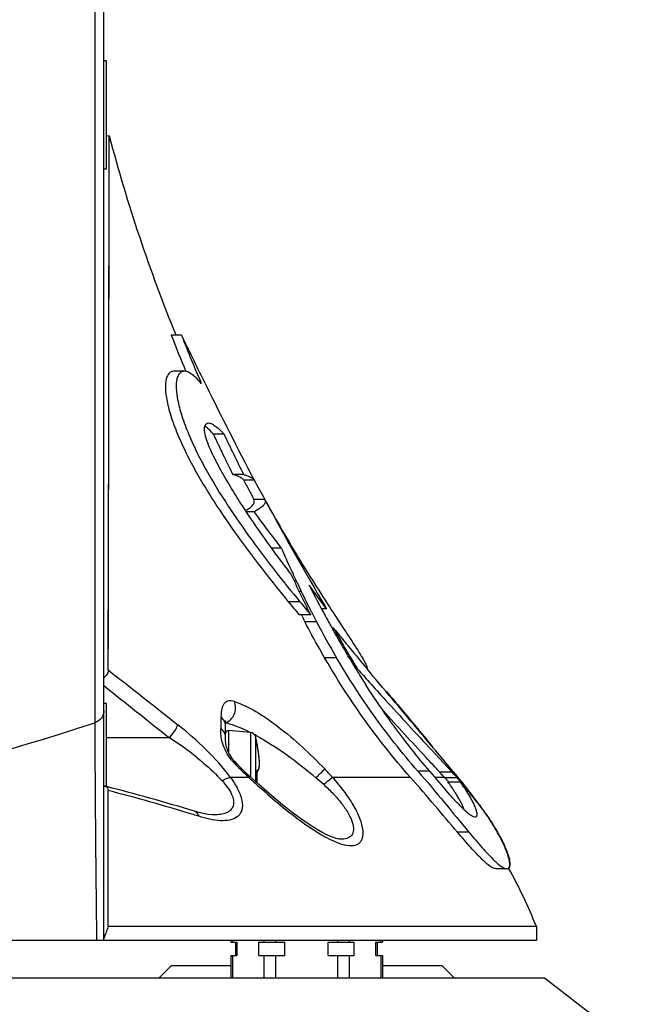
# Model space of a CAD drawing. Header units: millimetres. Extents: x 0 to 420, y 0 to 297.
# Tile 132 of 150: x 340 to 349, y 144 to 158. Entities that reach past the tile are written whole.
import ezdxf

# ---------------------------------------------------------------- set-up
doc = ezdxf.new("R2010")
doc.units = ezdxf.units.MM
doc.header["$LTSCALE"] = 23.1
doc.layers.get('0').update_dxf_attribs({"linetype": 'CONTINUOUS'})
doc.layers.add('03___PRT_ALL_CURVES', color=7, linetype='CONTINUOUS')
doc.layers.add('AXES', color=7, linetype='CONTINUOUS')

msp = doc.modelspace()

# ---------------------------------------------------------------- linework, layer by layer
at = {"color": 7, "linetype": 'Continuous'}
for p, q in [((341.3345, 144.7533), (341.3345, 218.743)), ((341.2005, 163.2779), (341.2005, 147.9663)), ((341.4132, 156.6472), (341.3745, 156.6422)), ((341.4072, 152.8034), (341.4132, 156.6472)), ((341.4128, 156.3469), (341.4132, 156.6161)), ((341.4132, 156.6439), (341.4132, 156.6472)), ((341.4122, 155.9013), (341.4126, 156.1925)), ((341.4106, 154.8257), (341.4108, 154.9811)), ((341.4083, 153.4253), (341.4089, 153.7981)), ((342.4835, 153.6964), (342.3314, 153.6964)), ((341.4073, 152.8431), (341.4083, 153.4253)), ((342.5227, 153.1639), (342.3668, 153.1639)), ((342.5465, 153.1608), (342.5419, 153.1719)), ((342.5466, 153.1608), (342.542, 153.1719)), ((341.4067, 152.5534), (341.4072, 152.8034)), ((341.4063, 152.3034), (341.4067, 152.5534)), ((341.3994, 148.7477), (341.4063, 152.3034)), ((341.4054, 151.8147), (341.4063, 152.3034)), ((343.112, 152.2328), (342.9549, 152.2328)), ((343.4018, 151.6372), (343.2423, 151.6372)), ((343.5597, 151.5563), (343.5062, 151.6573)), ((343.5612, 151.5532), (343.4026, 151.5532)), ((343.7145, 151.2693), (343.5548, 151.2693)), ((343.5563, 151.0874), (343.4417, 151.0874)), ((341.4033, 150.752), (341.4038, 150.9696)), ((343.8747, 150.9841), (343.8747, 150.984)), ((343.8138, 150.5539), (343.9571, 150.5539)), ((344.1033, 150.1645), (344.0915, 150.18)), ((344.1121, 150.1452), (344.1033, 150.1645)), ((344.1043, 150.2274), (344.12, 150.1934)), ((344.12, 150.1934), (344.128, 150.176)), ((344.128, 150.176), (344.1369, 150.1568)), ((344.1369, 150.1568), (344.1422, 150.1456)), ((344.1806, 150.0637), (344.15, 150.0637)), ((344.1924, 150.0387), (344.2428, 149.9332)), ((344.629, 149.6533), (344.3706, 149.9999)), ((344.2561, 149.9055), (344.2248, 149.9055)), ((344.2428, 149.9332), (344.2561, 149.9055)), ((344.2428, 149.9332), (344.2561, 149.9055)), ((344.2332, 149.7567), (344.062, 149.7567)), ((344.3951, 149.5619), (344.2232, 149.5619)), ((344.2668, 149.5411), (344.2562, 149.562)), ((344.629, 149.6533), (344.5533, 149.6533)), ((344.4809, 149.4595), (344.3086, 149.4595)), ((344.7334, 149.3648), (344.7108, 149.3648)), ((344.7383, 149.3561), (344.7157, 149.3561)), ((344.7379, 149.3163), (344.7229, 149.3431)), ((344.7398, 149.357), (344.7334, 149.3648)), ((344.7399, 149.3568), (344.7334, 149.3648)), ((344.7467, 149.3412), (344.7334, 149.3648)), ((344.7592, 149.333), (344.7399, 149.3568)), ((344.7467, 149.3411), (344.7633, 149.3116)), ((344.7882, 149.2677), (344.7653, 149.2677)), ((344.7799, 149.2823), (344.7882, 149.2677)), ((344.7765, 148.9281), (344.6002, 148.9281)), ((344.9595, 148.933), (344.9512, 148.947)), ((344.9522, 148.9453), (344.9763, 148.9453)), ((344.9627, 148.9277), (344.9595, 148.933)), ((345.0767, 148.7797), (345.0523, 148.7797)), ((345.0595, 148.8078), (345.0767, 148.7797)), ((345.0894, 148.7591), (345.0648, 148.7591)), ((345.0767, 148.7797), (345.0894, 148.7591)), ((345.5067, 148.4308), (345.5153, 148.4308)), ((343.0673, 148.0478), (343.0653, 147.8788)), ((343.1345, 147.925), (343.1345, 147.9258)), ((343.1345, 147.7505), (343.1345, 147.925)), ((343.5058, 147.8208), (343.178, 147.8495)), ((343.178, 147.8495), (343.178, 147.5329)), ((343.5058, 147.8208), (343.5058, 147.1604)), ((342.3032, 147.744), (341.3745, 147.744)), ((343.5762, 147.7614), (343.5762, 147.0966)), ((346.1559, 147.66), (346.1673, 147.6459)), ((343.6029, 147.6426), (343.6041, 147.6427)), ((343.6029, 147.6426), (343.6041, 147.6427)), ((343.6032, 147.6381), (343.6032, 147.6383)), ((343.6038, 147.6335), (343.6032, 147.6381)), ((343.604, 147.6325), (343.6038, 147.6335)), ((343.6042, 147.6312), (343.6039, 147.6329)), ((343.6046, 147.6283), (343.6041, 147.6316)), ((343.6052, 147.625), (343.6046, 147.6285)), ((343.6055, 147.6232), (343.6049, 147.6267)), ((343.6058, 147.6211), (343.6052, 147.625)), ((343.6066, 147.6168), (343.6058, 147.6214)), ((343.6074, 147.6121), (343.6065, 147.6173)), ((343.6086, 147.606), (343.6073, 147.613)), ((343.6097, 147.6002), (343.6083, 147.6071)), ((343.6096, 147.6001), (343.6097, 147.6002)), ((343.6138, 147.5777), (343.6097, 147.6002)), ((343.6139, 147.5774), (343.6097, 147.6002)), ((343.6185, 147.5507), (343.6138, 147.5777)), ((343.6225, 147.5243), (343.6184, 147.551)), ((343.6261, 147.4984), (343.6225, 147.5246)), ((346.1673, 147.6459), (346.1934, 147.6138)), ((346.1853, 147.5601), (346.4747, 147.2498)), ((346.2144, 147.5887), (346.194, 147.6133)), ((346.2165, 147.5861), (346.2144, 147.5887)), ((346.4995, 147.2498), (346.2476, 147.5487)), ((343.6292, 147.4732), (343.6261, 147.4987)), ((343.6317, 147.4491), (343.6292, 147.4735)), ((343.6337, 147.4262), (343.6317, 147.4494)), ((343.6351, 147.4046), (343.6337, 147.4264)), ((343.6361, 147.3845), (343.6351, 147.4048)), ((343.6365, 147.366), (343.6361, 147.3846)), ((343.6364, 147.3491), (343.6365, 147.3661)), ((343.6029, 147.2303), (343.6033, 147.2303)), ((343.6039, 147.2517), (343.6094, 147.2543)), ((343.6297, 147.2876), (343.6318, 147.2972)), ((343.6318, 147.2972), (343.6336, 147.308)), ((343.6336, 147.3079), (343.6349, 147.3202)), ((343.6349, 147.3201), (343.6359, 147.3339)), ((343.6358, 147.3338), (343.6364, 147.3492)), ((346.156, 147.2498), (345.9816, 147.2498)), ((346.4898, 147.2335), (346.3055, 147.2335)), ((346.3747, 147.1587), (346.3055, 147.2335)), ((346.4995, 147.2498), (346.4747, 147.2498)), ((343.4794, 147.1587), (343.2065, 147.1587)), ((343.6201, 147.0568), (343.4888, 147.1758)), ((343.6029, 147.0763), (343.6033, 147.0763)), ((343.6032, 147.0721), (343.6033, 147.0763)), ((343.6032, 147.0721), (343.6033, 147.0752)), ((345.8718, 147.1587), (344.718, 147.1587)), ((346.3747, 147.1587), (346.2344, 147.1587)), ((346.5651, 147.151), (346.3818, 147.151)), ((346.4241, 147.0937), (346.606, 147.0937)), ((341.3345, 147.0317), (341.3456, 147.0296)), ((341.3455, 147.0296), (341.3768, 147.0217)), ((341.3455, 147.0296), (341.3766, 147.0216)), ((341.3988, 144.9533), (341.3965, 146.9633)), ((343.5881, 147.0593), (343.5938, 147.0541)), ((343.5938, 147.0541), (343.6036, 147.0453)), ((346.6328, 147.055), (346.6354, 147.0512)), ((346.6334, 147.0547), (346.6361, 147.0508)), ((346.6374, 147.0582), (346.6405, 147.0547)), ((346.6972, 146.9987), (346.689, 146.9987)), ((346.745, 146.9409), (346.7378, 146.9409)), ((342.6728, 146.6577), (342.6729, 146.6577)), ((346.9016, 146.74), (346.8981, 146.74)), ((342.9642, 146.6033), (342.9626, 146.6033)), ((346.8278, 146.5712), (346.8253, 146.5714)), ((346.9861, 146.6223), (346.9879, 146.6196)), ((346.9861, 146.6223), (346.9878, 146.6197)), ((346.7366, 146.3486), (346.5654, 146.3486)), ((347.2957, 145.8062), (347.1346, 145.8062)), ((347.2957, 145.8062), (347.2976, 145.8061)), ((347.7345, 144.9533), (341.3988, 144.9533)), ((347.7345, 144.9533), (347.7345, 144.7533)), ((310.9345, 144.7533), (347.7345, 144.7533)), ((343.2108, 144.7533), (343.2108, 144.7233)), ((343.2376, 144.7533), (343.2376, 144.7233)), ((343.6995, 144.7533), (343.6995, 144.7233)), ((343.8727, 144.7533), (343.8727, 144.7233)), ((344.7964, 144.7233), (344.7964, 144.7533)), ((344.9696, 144.7233), (344.9696, 144.7533)), ((345.4315, 144.7533), (345.4315, 144.7233)), ((345.4583, 144.7533), (345.4583, 144.7233)), ((343.2108, 144.7233), (343.3084, 144.7233)), ((343.2845, 144.5233), (343.2845, 144.7233)), ((343.3084, 144.5233), (343.3084, 144.7233)), ((343.6286, 144.7233), (344.0144, 144.7233)), ((343.6286, 144.5233), (343.6286, 144.7233)), ((344.0144, 144.5233), (344.0144, 144.7233)), ((344.6547, 144.7233), (345.0405, 144.7233)), ((344.6547, 144.5233), (344.6547, 144.7233)), ((345.0405, 144.5233), (345.0405, 144.7233)), ((345.3606, 144.7233), (345.4583, 144.7233)), ((345.3606, 144.5233), (345.3606, 144.7233)), ((345.3845, 144.5233), (345.3845, 144.7233)), ((343.2108, 144.5233), (343.3084, 144.5233)), ((343.2108, 144.5233), (343.2108, 144.1933)), ((343.2376, 144.5233), (343.2376, 144.1933)), ((343.6286, 144.5233), (344.0144, 144.5233)), ((343.6995, 144.5233), (343.6995, 144.1933)), ((343.8727, 144.5233), (343.8727, 144.1933)), ((344.6547, 144.5233), (345.0405, 144.5233)), ((344.7964, 144.1933), (344.7964, 144.5233)), ((344.9696, 144.1933), (344.9696, 144.5233)), ((345.3606, 144.5233), (345.4583, 144.5233)), ((345.4315, 144.5233), (345.4315, 144.1933)), ((345.4583, 144.5233), (345.4583, 144.1933)), ((342.1505, 144.1933), (342.3345, 144.3773)), ((342.3345, 144.3773), (343.2108, 144.3773)), ((345.4583, 144.3773), (346.3345, 144.3773)), ((346.5185, 144.1933), (346.3345, 144.3773)), ((310.8145, 144.1933), (347.8545, 144.1933)), ((347.8545, 144.1933), (349.2433, 143.1224))]:
    msp.add_line(p, q, dxfattribs=at)
for points in [[(341.4126, 156.1925), (341.4127, 156.2737), (341.4128, 156.3469)], [(341.4115, 155.4136), (341.4119, 155.6706), (341.4122, 155.9013)], [(341.4108, 154.9811), (341.4113, 155.2754), (341.4115, 155.4136)], [(341.4089, 153.7981), (341.4092, 153.9795), (341.4095, 154.1572), (341.4098, 154.3309), (341.4106, 154.8257)], [(341.4038, 150.9696), (341.4046, 151.3943), (341.405, 151.6049), (341.4054, 151.8147)], [(341.4012, 149.5981), (341.4016, 149.8306), (341.4019, 150.066)], [(341.3998, 148.9487), (341.4004, 149.1573), (341.4012, 149.5981)], [(343.1345, 147.9258), (343.1346, 147.9422), (343.1357, 147.9747), (343.1378, 147.9974), (343.1383, 148.0008)], [(343.2743, 147.3887), (343.2631, 147.4012), (343.2447, 147.4236), (343.2275, 147.4468), (343.2118, 147.4705), (343.1976, 147.4943), (343.1851, 147.5179), (343.1742, 147.5411), (343.1648, 147.5639), (343.1568, 147.5863), (343.1503, 147.6085), (343.145, 147.6307), (343.1409, 147.6528), (343.1379, 147.6754), (343.136, 147.6985), (343.1349, 147.7233), (343.1345, 147.7505)], [(343.3648, 147.2946), (343.3444, 147.3153), (343.3169, 147.3436), (343.2906, 147.3712), (343.2743, 147.3887)], [(343.4888, 147.1758), (343.457, 147.2054), (343.4234, 147.2372), (343.3912, 147.2685), (343.3648, 147.2946)], [(343.6036, 147.2203), (343.6033, 147.2322), (343.6032, 147.2359), (343.6032, 147.2395), (343.6033, 147.243), (343.6035, 147.2462), (343.6037, 147.2491), (343.6039, 147.2517)], [(343.6045, 147.163), (343.6044, 147.1773), (343.6042, 147.1916), (343.604, 147.2059), (343.6036, 147.2203)], [(343.6039, 147.2518), (343.6042, 147.2541), (343.6045, 147.256), (343.6048, 147.2576), (343.6051, 147.2587), (343.6052, 147.2593)], [(343.6094, 147.2543), (343.6155, 147.2593), (343.6203, 147.2651), (343.6241, 147.2718), (343.6272, 147.2793), (343.6297, 147.2877)], [(343.6033, 147.0763), (343.6036, 147.086), (343.604, 147.1003), (343.6042, 147.1146), (343.6044, 147.1289), (343.6045, 147.1433), (343.6045, 147.163)], [(341.3988, 144.9533), (341.3981, 145.3071), (341.3983, 145.6542), (341.3977, 145.9935), (341.3973, 146.325), (341.3976, 146.6487), (341.3965, 146.9633)], [(344.8345, 146.2439), (344.8092, 146.2468), (344.77, 146.2555), (344.718, 146.2723), (344.6543, 146.2986), (344.5763, 146.3368), (344.4812, 146.3905), (344.3699, 146.4606), (344.2422, 146.5489), (344.1005, 146.6547), (343.9458, 146.7778), (343.7835, 146.9138), (343.6201, 147.0568)], [(342.9626, 146.6033), (342.9326, 146.6043), (342.8727, 146.6106), (342.8032, 146.6232), (342.7259, 146.6422), (342.6729, 146.6577)]]:
    msp.add_lwpolyline(points, dxfattribs=at)
for centre, radius, start, end in [((364.6178, 162.7749), 24, 194.79243, 202.22889), ((365.0986, 162.5275), 24.42, 201.20059, 202.52668), ((365.0511, 162.5182), 24.2306, 201.35071, 203.17346), ((413.5885, 187.9054), 78.9061, 205.69249, 206.230158), ((394.5438, 178.4806), 57.6569, 206.193374, 207.724586), ((342.5258, 151.9434), 0.5091, 52.08534, 53.5271), ((364.6092, 162.3123), 23.8852, 204.96072, 206.54719), ((364.6032, 162.3184), 23.74, 205.14011, 206.73879), ((364.6178, 162.7749), 24, 207.86819, 208.64545), ((399.9998, 182.3647), 64.3035, 208.630689, 208.918329), ((343.5252, 151.5379), 0.0391, 23.08209, 28.09696), ((370.205, 165.934), 30.2785, 208.9669, 209.58724), ((389.182, 175.9091), 51.7148, 208.45425, 210.03578), ((225.6303, 62.0758), 147.7485, 36.787043, 37.045815), ((364.3593, 162.6202), 23.5588, 209.59861, 212.17935), ((366.0261, 160.3035), 24.1267, 203.83479, 204.68518), ((369.5078, 161.8856), 27.9781, 204.81103, 205.17136), ((360.6825, 157.8545), 18.2486, 204.98879, 205.27271), ((351.0018, 153.2865), 7.5442, 205.28931, 205.4997), ((367.6187, 162.0293), 26.176, 207.35885, 208.49471), ((380.0606, 170.6745), 41.1982, 210.08296, 210.68026), ((368.8502, 165.445), 28.8643, 212.17761, 213.10518), ((358.436, 156.7784), 15.7578, 205.85924, 207.02546), ((364.232, 166.2909), 26.0808, 219.34299, 219.89842), ((364.2545, 166.2358), 25.9309, 219.45714, 220.01672), ((358.6541, 156.8769), 15.9968, 206.98483, 207.15791), ((358.8117, 156.9579), 16.174, 207.15837, 207.62019), ((358.7186, 156.8933), 16.2145, 206.96422, 207.28819), ((355.3113, 155.1371), 12.2283, 207.6646, 210.51412), ((386.2336, 172.321), 47.4461, 208.69294, 208.8411), ((361.8091, 158.8512), 19.5536, 208.7913, 209.02227), ((353.731, 154.3732), 10.3173, 209.04103, 209.17892), ((359.5989, 157.6488), 17.0375, 209.279, 210.44241), ((384.7623, 181.8155), 51.5302, 219.07659, 219.45671), ((356.9769, 156.2009), 14.0226, 209.4263, 209.56391), ((360.0282, 157.9409), 17.5352, 209.64437, 210.44868), ((357.5223, 156.4341), 14.6317, 210.46161, 210.77727), ((360.3376, 158.1216), 17.8935, 210.44567, 210.64807), ((359.0563, 157.3624), 16.4042, 210.6481, 210.8712), ((396.4829, 191.479), 66.7209, 219.467737, 219.808217), ((359.2814, 157.4948), 16.6859, 210.89268, 211.15451), ((357.1725, 156.2368), 14.2097, 210.87303, 211.0002), ((357.5184, 156.4446), 14.6132, 211.00019, 211.12506), ((369.0129, 163.3973), 28.0676, 211.18837, 211.4608), ((358.7646, 157.1986), 16.0697, 211.12953, 211.47645), ((601.8549, 477.9417), 419.7686, 231.649255, 231.828161), ((356.5242, 155.7968), 13.4479, 211.60941, 212.72627), ((381.156, 180.8178), 48.2551, 221.63305, 221.93619), ((546.2707, 404.8997), 328.2252, 231.363539, 231.579696), ((329.3697, 183.8356), 37.7699, 275.34268, 288.25408), ((342.8309, 146.7902), 1.2161, 75.01045, 75.54004), ((343.1745, 147.8097), 0.04, 85, 180), ((343.4988, 147.7411), 0.08, 14.67713, 85), ((339.7172, 143.705), 4.796, 51.4031, 57.3701), ((342.9986, 147.7546), 0.136, 0.27135, 9.8783), ((342.084, 145.0065), 3.1539, 61.5635, 62.12379), ((341.2545, 147.1533), 2.4, 11.76567, 14.67713), ((343.5832, 147.6385), 0.0201, 358.64089, 11.71259), ((343.5845, 147.6386), 0.02, 345.20768, 11.76567), ((341.8749, 147.2663), 1.7665, 9.74567, 10.90127), ((341.9021, 147.271), 1.7389, 9.44607, 9.7449), ((341.9193, 147.2739), 1.7216, 9.00878, 9.44623), ((341.9413, 147.2773), 1.6993, 8.66653, 9.00874), ((341.9827, 147.2836), 1.6574, 7.98554, 8.66825), ((342.0332, 147.2907), 1.6064, 7.62364, 7.98416), ((327.8445, 132.271), 23.9183, 39.69821, 39.81489), ((343.7776, 147.8674), 0.7145, 218.95455, 222.89882), ((345.8819, 149.827), 3.5899, 222.94875, 225.13752), ((342.0818, 147.2972), 1.5573, 7.15853, 7.62437), ((342.13, 147.3033), 1.5088, 6.87438, 7.15762), ((342.2068, 147.3124), 1.4314, 6.00271, 6.88006), ((342.2828, 147.3205), 1.355, 5.81055, 5.99677), ((346.2926, 150.2404), 4.1726, 225.14385, 227.60776), ((343.8166, 147.2371), 0.2138, 180.21013, 181.84052), ((341.2029, 147.1533), 2.4012, 358.16287, 1.83713), ((339.4715, 142.3663), 7.1058, 42.41004, 43.77674), ((341.5636, 142.6662), 6.7178, 42.83497, 43.02461), ((341.6216, 142.7222), 6.6372, 41.85668, 42.82022), ((340.3183, 141.9533), 8.14, 36.45893, 40.5924), ((352.3751, 156.7791), 13.1029, 227.24127, 227.75552), ((352.1165, 156.495), 12.7187, 227.75732, 227.89099), ((343.8178, 147.0694), 0.2151, 178.16256, 179.18566), ((340.2869, 142.2669), 6.4335, 48.04405, 49.42261), ((344.0424, 144.9963), 3.1805, 42.64668, 42.83631), ((341.7514, 142.8815), 6.2984, 42.36212, 42.67778), ((341.7719, 142.9002), 6.2706, 41.97209, 42.36225), ((341.869, 142.9416), 6.3065, 41.25114, 41.87151), ((343.9329, 145.1893), 3.2821, 34.63542, 35.46838), ((341.9312, 142.9962), 6.2237, 40.9409, 41.2515), ((341.4185, 142.4793), 6.9429, 41.26258, 41.52243), ((342.0354, 143.0866), 6.0857, 40.62581, 40.94092), ((341.3238, 146.9439), 0.0884, 71.06385, 75.76479), ((334.6591, 120.6102), 27.2524, 72.89917, 75.72959), ((334.5603, 120.3142), 27.5119, 72.88307, 75.6122), ((344.1277, 145.3237), 3.0455, 33.84113, 34.54885), ((342.3291, 143.2644), 5.7406, 37.8599, 41.31903), ((342.098, 143.1403), 6.0033, 40.30849, 40.62534), ((342.1195, 143.1585), 5.9751, 39.99274, 40.3085), ((342.3899, 143.3841), 5.623, 39.23871, 40.00288), ((342.6775, 143.6073), 5.259, 37.94139, 39.3374), ((344.8974, 145.885), 1.9439, 30.14537, 31.19328), ((342.7991, 143.7023), 5.1047, 36.99031, 37.9396), ((342.9729, 143.7432), 4.9385, 35.62035, 38.05963), ((342.8356, 143.7299), 5.059, 36.51282, 36.98894), ((343.0109, 143.8576), 4.8421, 36.15613, 36.53322), ((343.053, 143.8883), 4.79, 35.77648, 36.15648), ((343.2828, 144.0528), 4.5073, 35.30269, 35.78746), ((343.3186, 144.0785), 4.4634, 34.74546, 35.29888), ((335.4406, 123.279), 24.4194, 72.61117, 72.80984), ((345.116, 147.0449), 0.9121, 250.5671, 251.05174), ((340.3183, 141.9533), 8, 22.02431, 28.87604), ((351.9449, 141.0076), 11.2601, 159.48721, 160.44172)]:
    msp.add_arc(centre, radius, start, end, dxfattribs=at)
for points, knots in [([(342.3668, 153.1639), (342.3466, 153.1639), (342.2988, 153.1478), (342.2544, 153.067), (342.2397, 152.9391), (342.2535, 152.7984), (342.2816, 152.6587), (342.3149, 152.535), (342.3583, 152.4032), (342.4291, 152.2174), (342.5348, 151.9826), (342.6799, 151.7051), (342.8385, 151.4343), (343.0585, 151.0869), (343.3456, 150.6746), (343.7005, 150.2051), (343.9417, 149.9038), (344.062, 149.7567)], [0, 0, 0, 0, 0.0151629, 0.0346727, 0.065335, 0.1113284, 0.1401998, 0.1724689, 0.2075005, 0.2444991, 0.3218437, 0.4008795, 0.4797529, 0.5577044, 0.7099128, 0.8571765, 1, 1, 1, 1]), ([(342.5227, 153.1639), (342.5028, 153.1639), (342.4552, 153.1476), (342.4123, 153.0664), (342.399, 152.9383), (342.4185, 152.7545), (342.4771, 152.5225), (342.5737, 152.2588), (342.6997, 151.9816), (342.8943, 151.6125), (343.1662, 151.1725), (343.5142, 150.6742), (343.8704, 150.2049), (344.1125, 149.9037), (344.2332, 149.7567)], [0, 0, 0, 0, 0.0149721, 0.0343619, 0.0650274, 0.1111092, 0.172316, 0.2443849, 0.321752, 0.4007939, 0.5576028, 0.7098308, 0.8571282, 1, 1, 1, 1]), ([(342.7755, 152.983), (342.7363, 153.0305), (342.6659, 153.1068), (342.5666, 153.1639), (342.5227, 153.1639)], [0, 0, 0, 0, 0.5834808, 1, 1, 1, 1]), ([(342.8474, 152.1726), (342.8356, 152.2102), (342.821, 152.2706), (342.822, 152.3475), (342.8467, 152.3912), (342.8723, 152.3995), (342.8834, 152.3994)], [0, 0, 0, 0, 0.4552133, 0.7155884, 0.8714143, 1, 1, 1, 1]), ([(342.9549, 152.2328), (342.9452, 152.2438), (342.9088, 152.2835), (342.8696, 152.321), (342.8386, 152.3451)], [0, 0, 0, 0, 0.2712881, 1, 1, 1, 1]), ([(342.8834, 152.3994), (342.901, 152.3993), (342.9399, 152.3846), (343.0196, 152.3316), (343.0749, 152.2747), (343.112, 152.2328)], [0, 0, 0, 0, 0.1841559, 0.4161698, 1, 1, 1, 1]), ([(344.0915, 150.18), (343.9782, 150.3292), (343.7505, 150.6363), (343.4749, 151.0329), (343.259, 151.3678), (343.1008, 151.6315), (342.9576, 151.8979), (342.8758, 152.0811), (342.8474, 152.1726)], [0, 0, 0, 0, 0.2385038, 0.48667, 0.6147982, 0.7457277, 0.8780724, 1, 1, 1, 1]), ([(343.4012, 151.5563), (343.3933, 151.5713), (343.3533, 151.5985), (343.3117, 151.6146), (343.2848, 151.6238)], [0, 0, 0, 0, 0.3738818, 1, 1, 1, 1]), ([(343.444, 151.6238), (343.4707, 151.6146), (343.512, 151.5985), (343.5517, 151.5713), (343.5597, 151.5563)], [0, 0, 0, 0, 0.6250646, 1, 1, 1, 1]), ([(343.431, 151.1058), (343.4541, 151.1178), (343.4938, 151.141), (343.5399, 151.1814), (343.5638, 151.226), (343.56, 151.2565), (343.5548, 151.2693)], [0, 0, 0, 0, 0.3488774, 0.6136358, 0.8156179, 1, 1, 1, 1]), ([(343.7145, 151.2693), (343.7203, 151.2551), (343.7237, 151.22), (343.6918, 151.1706), (343.6341, 151.1262), (343.585, 151.1006), (343.5563, 151.0874)], [0, 0, 0, 0, 0.174039, 0.3715835, 0.6402229, 1, 1, 1, 1]), ([(344.3951, 149.5619), (344.3769, 149.5976), (344.3059, 149.7381), (344.2366, 149.8795), (344.1865, 149.9858)], [0, 0, 0, 0, 0.253986, 1, 1, 1, 1]), ([(344.6715, 149.6799), (344.7439, 149.5686), (344.8495, 149.4084), (344.9839, 149.2042), (345.0689, 149.0731), (345.139, 148.9613), (345.1905, 148.8725), (345.2201, 148.8134), (345.2302, 148.7796), (345.2307, 148.7671), (345.229, 148.7628)], [0, 0, 0, 0, 0.3697008, 0.5341762, 0.6806446, 0.8046339, 0.9014063, 0.9668204, 0.9871885, 1, 1, 1, 1]), ([(344.6002, 148.9281), (344.5743, 148.9728), (344.4739, 149.1482), (344.3775, 149.3259), (344.3086, 149.4595)], [0, 0, 0, 0, 0.2558167, 1, 1, 1, 1]), ([(345.8718, 147.1587), (345.7455, 147.3006), (345.2779, 147.8577), (344.8697, 148.4636), (344.6002, 148.9281)], [0, 0, 0, 0, 0.2613816, 1, 1, 1, 1]), ([(345.9816, 147.2498), (345.8629, 147.3854), (345.422, 147.9155), (345.0344, 148.4892), (344.7765, 148.9281)], [0, 0, 0, 0, 0.261393, 1, 1, 1, 1]), ([(341.3994, 148.7477), (341.3994, 148.7379), (341.3919, 148.6919), (341.3613, 148.6528), (341.3345, 148.6284)], [0, 0, 0, 0, 0.2128993, 1, 1, 1, 1]), ([(346.194, 147.6133), (346.1198, 147.7024), (345.7981, 148.0858), (345.4746, 148.4676), (345.2285, 148.763)], [0, 0, 0, 0, 0.2317805, 1, 1, 1, 1]), ([(346.156, 147.2498), (346.0655, 147.3544), (345.7287, 147.7635), (345.4225, 148.1972), (345.2109, 148.5265)], [0, 0, 0, 0, 0.261149, 1, 1, 1, 1]), ([(345.2595, 148.5688), (345.3387, 148.4806), (345.6449, 148.1421), (345.955, 147.8073), (346.1853, 147.5601)], [0, 0, 0, 0, 0.2597559, 1, 1, 1, 1]), ([(345.5153, 148.4308), (345.5711, 148.3639), (345.785, 148.1073), (345.999, 147.8507), (346.1559, 147.66)], [0, 0, 0, 0, 0.2608262, 1, 1, 1, 1]), ([(343.265, 148.2801), (343.2334, 148.2902), (343.1827, 148.2961), (343.1286, 148.2671), (343.0913, 148.2235), (343.0697, 148.1463), (343.0677, 148.0823), (343.0673, 148.0478)], [0, 0, 0, 0, 0.2672737, 0.3753911, 0.4826015, 0.7216533, 1, 1, 1, 1]), ([(343.1604, 147.9772), (343.213, 148.0019), (343.2895, 148.104), (343.2895, 148.2296), (343.265, 148.2801)], [0, 0, 0, 0, 0.5088306, 1, 1, 1, 1]), ([(343.265, 148.2801), (343.3756, 148.2445), (343.6033, 148.1304), (344.063, 147.8097), (344.3892, 147.5048), (344.6022, 147.2825)], [0, 0, 0, 0, 0.2074052, 0.4503635, 1, 1, 1, 1]), ([(341.3345, 148.1449), (341.3345, 148.1064), (341.3074, 148.0263), (341.2382, 147.9788), (341.2005, 147.9663)], [0, 0, 0, 0, 0.4922782, 1, 1, 1, 1]), ([(346.3055, 147.2335), (346.2384, 147.306), (345.9577, 147.6091), (345.6775, 147.9127), (345.4659, 148.1451)], [0, 0, 0, 0, 0.2391514, 1, 1, 1, 1]), ([(341.2005, 147.9663), (341.2004, 147.5116), (341.2067, 146.4405), (341.2184, 145.3695), (341.2256, 144.7533)], [0, 0, 0, 0, 0.4246194, 1, 1, 1, 1]), ([(343.1345, 147.9258), (343.1344, 147.9473), (343.1221, 147.9955), (343.0885, 148.0323), (343.0673, 148.0478)], [0, 0, 0, 0, 0.4512276, 1, 1, 1, 1]), ([(343.1454, 147.9649), (343.1745, 147.9571), (343.2984, 147.919), (343.4173, 147.8663), (343.506, 147.8216)], [0, 0, 0, 0, 0.2327779, 1, 1, 1, 1]), ([(342.3032, 147.744), (342.3324, 147.7765), (342.3787, 147.8374), (342.419, 147.9043), (342.4286, 147.9361)], [0, 0, 0, 0, 0.5677638, 1, 1, 1, 1]), ([(343.2065, 147.1587), (343.0979, 147.3059), (342.8497, 147.5791), (342.5736, 147.8222), (342.4286, 147.9361)], [0, 0, 0, 0, 0.4979918, 1, 1, 1, 1]), ([(343.222, 147.4182), (343.1622, 147.492), (343.0964, 147.6123), (343.066, 147.7754), (343.0649, 147.8458), (343.0653, 147.8788)], [0, 0, 0, 0, 0.5749604, 0.7999481, 1, 1, 1, 1]), ([(343.1325, 147.7779), (343.131, 147.7869), (343.12, 147.8266), (343.0913, 147.8604), (343.0653, 147.8788)], [0, 0, 0, 0, 0.2220193, 1, 1, 1, 1]), ([(343.5858, 147.7798), (343.7398, 147.6965), (344.0449, 147.4994), (344.3296, 147.275), (344.4717, 147.1533)], [0, 0, 0, 0, 0.483468, 1, 1, 1, 1]), ([(343.6029, 147.6426), (343.6027, 147.6425), (343.6029, 147.6413), (343.6028, 147.64), (343.6033, 147.637), (343.6036, 147.6349), (343.6038, 147.6336)], [0, 0, 0, 0, 0.0669724, 0.2594821, 0.5734192, 1, 1, 1, 1]), ([(343.6038, 147.6336), (343.6041, 147.6313), (343.6059, 147.6202), (343.6079, 147.6092), (343.6096, 147.6004)], [0, 0, 0, 0, 0.2026478, 1, 1, 1, 1]), ([(342.7091, 147.4533), (342.743, 147.4262), (342.8736, 147.3185), (342.9981, 147.2027), (343.083, 147.1095)], [0, 0, 0, 0, 0.2559346, 1, 1, 1, 1]), ([(343.2743, 147.3887), (343.2728, 147.3905), (343.2636, 147.3867), (343.2584, 147.3837), (343.2542, 147.3811)], [0, 0, 0, 0, 0.3203538, 1, 1, 1, 1]), ([(343.6097, 147.271), (343.6111, 147.2706), (343.614, 147.2703), (343.6184, 147.2718), (343.6221, 147.2752), (343.6269, 147.2827), (343.6313, 147.2968), (343.6347, 147.3184), (343.6364, 147.3461), (343.6364, 147.3793), (343.6346, 147.4171), (343.6323, 147.4438), (343.6308, 147.4577)], [0, 0, 0, 0, 0.0219593, 0.0432828, 0.0674862, 0.0970848, 0.1770463, 0.28748, 0.427947, 0.5960694, 0.78824, 1, 1, 1, 1]), ([(343.3648, 147.2946), (343.3645, 147.295), (343.3624, 147.2931), (343.358, 147.2903), (343.3531, 147.2856), (343.3496, 147.2824)], [0, 0, 0, 0, 0.0758511, 0.2801354, 1, 1, 1, 1]), ([(343.6034, 147.2526), (343.6033, 147.2514), (343.6029, 147.2459), (343.6028, 147.2405), (343.6028, 147.2364)], [0, 0, 0, 0, 0.2336455, 1, 1, 1, 1]), ([(343.6097, 147.271), (343.6078, 147.2716), (343.6054, 147.266), (343.6043, 147.2603), (343.6037, 147.2553), (343.6034, 147.2526)], [0, 0, 0, 0, 0.2850537, 0.5935429, 1, 1, 1, 1]), ([(344.4717, 147.1533), (344.4856, 147.1667), (344.5296, 147.2093), (344.574, 147.2515), (344.6022, 147.2824)], [0, 0, 0, 0, 0.3157582, 1, 1, 1, 1]), ([(345.9816, 147.2498), (346.1152, 147.0971), (346.3679, 146.7975), (346.6149, 146.4933), (346.7366, 146.3486)], [0, 0, 0, 0, 0.5177604, 1, 1, 1, 1]), ([(346.5212, 146.8285), (346.4917, 146.8606), (346.3686, 146.9999), (346.2491, 147.1422), (346.156, 147.2498)], [0, 0, 0, 0, 0.2347279, 1, 1, 1, 1]), ([(343.2065, 147.1587), (343.2478, 147.1026), (343.3181, 146.9928), (343.3837, 146.8276), (343.3876, 146.6954), (343.3507, 146.6166), (343.2956, 146.5589), (343.1943, 146.5193), (342.9974, 146.5119), (342.8434, 146.5495), (342.7385, 146.5824)], [0, 0, 0, 0, 0.169517, 0.3155672, 0.4295255, 0.4776462, 0.5237386, 0.6204654, 0.732358, 1, 1, 1, 1]), ([(343.083, 147.1095), (343.1122, 147.0774), (343.1649, 147.0131), (343.2376, 146.8948), (343.2717, 146.7623), (343.2106, 146.6668), (343.1414, 146.6271), (343.0572, 146.6068), (342.9963, 146.6033), (342.9642, 146.6033)], [0, 0, 0, 0, 0.1729657, 0.328134, 0.5616333, 0.6570397, 0.7579292, 0.8720303, 1, 1, 1, 1]), ([(343.083, 147.1095), (343.1041, 147.1225), (343.1435, 147.1433), (343.1868, 147.1573), (343.2065, 147.1587)], [0, 0, 0, 0, 0.5583526, 1, 1, 1, 1]), ([(343.4888, 147.1758), (343.4903, 147.1746), (343.4843, 147.1668), (343.4821, 147.1625), (343.4794, 147.1587)], [0, 0, 0, 0, 0.2914252, 1, 1, 1, 1]), ([(344.588, 147.0512), (344.6124, 147.0732), (344.655, 147.1098), (344.6982, 147.1461), (344.718, 147.1587)], [0, 0, 0, 0, 0.5833771, 1, 1, 1, 1]), ([(344.8199, 146.1822), (344.8662, 146.1663), (344.9513, 146.1435), (345.061, 146.1505), (345.1244, 146.1916), (345.1562, 146.2385), (345.1718, 146.3), (345.1711, 146.407), (345.1251, 146.5641), (345.0249, 146.7608), (344.8858, 146.964), (344.7763, 147.0945), (344.718, 147.1587)], [0, 0, 0, 0, 0.1033518, 0.1849656, 0.2211968, 0.2586849, 0.3016119, 0.3528591, 0.4824782, 0.6414991, 0.8171593, 1, 1, 1, 1]), ([(346.5654, 146.3486), (346.4537, 146.4786), (346.226, 146.7516), (345.9942, 147.0212), (345.8718, 147.1587)], [0, 0, 0, 0, 0.4820249, 1, 1, 1, 1]), ([(346.5602, 146.8918), (346.5504, 146.9079), (346.5074, 146.9768), (346.461, 147.0436), (346.4241, 147.0937)], [0, 0, 0, 0, 0.232925, 1, 1, 1, 1]), ([(341.3525, 147.0275), (341.3653, 147.0231), (341.3901, 147.0061), (341.3965, 146.9771), (341.3965, 146.9633)], [0, 0, 0, 0, 0.4950927, 1, 1, 1, 1]), ([(343.6036, 147.0453), (343.8073, 146.8618), (344.1084, 146.6046), (344.5179, 146.3232), (344.7165, 146.2187), (344.8126, 146.1848)], [0, 0, 0, 0, 0.5516548, 0.794999, 1, 1, 1, 1]), ([(344.588, 147.0512), (344.6363, 147.0078), (344.7281, 146.9194), (344.8501, 146.78), (344.9476, 146.6407), (345.0112, 146.509), (345.0367, 146.393), (345.0094, 146.2955), (344.9288, 146.2462), (344.8684, 146.2428), (344.8361, 146.2439)], [0, 0, 0, 0, 0.1797932, 0.3526797, 0.5122106, 0.6492129, 0.7557762, 0.8356674, 0.9104929, 1, 1, 1, 1]), ([(346.6572, 147.0197), (346.6727, 146.9966), (346.7269, 146.9131), (346.7766, 146.8265), (346.8067, 146.7614)], [0, 0, 0, 0, 0.2798291, 1, 1, 1, 1]), ([(346.8253, 146.5714), (346.8112, 146.5713), (346.7728, 146.5883), (346.7093, 146.6369), (346.6219, 146.7203), (346.5576, 146.789), (346.5212, 146.8285)], [0, 0, 0, 0, 0.1049984, 0.2978954, 0.6001861, 1, 1, 1, 1]), ([(346.666, 146.6788), (346.6614, 146.6924), (346.6369, 146.7553), (346.6051, 146.8152), (346.5784, 146.8612)], [0, 0, 0, 0, 0.2118573, 1, 1, 1, 1]), ([(342.6729, 146.6576), (342.6805, 146.6553), (342.7118, 146.6401), (342.7308, 146.6073), (342.7386, 146.5824)], [0, 0, 0, 0, 0.2332275, 1, 1, 1, 1]), ([(346.8067, 146.7614), (346.8177, 146.7375), (346.8359, 146.6942), (346.8516, 146.6413), (346.8547, 146.6069), (346.8525, 146.5881), (346.8434, 146.5738), (346.8328, 146.5713), (346.8278, 146.5713)], [0, 0, 0, 0, 0.37314, 0.6643305, 0.774541, 0.8605877, 0.9286753, 1, 1, 1, 1]), ([(347.2976, 145.8061), (347.3046, 145.8064), (347.3189, 145.81), (347.3334, 145.8282), (347.3396, 145.8534), (347.3404, 145.9002), (347.3253, 145.9737), (347.291, 146.0757), (347.2388, 146.1948), (347.17, 146.3276), (347.0855, 146.4714), (347.0217, 146.5691), (346.9874, 146.6194)], [0, 0, 0, 0, 0.0227629, 0.0449394, 0.0720195, 0.1061583, 0.1967317, 0.3147215, 0.456683, 0.6199122, 0.8018526, 1, 1, 1, 1]), ([(346.9879, 146.6196), (347.0504, 146.5294), (347.1579, 146.3615), (347.2776, 146.1274), (347.3363, 145.96), (347.3459, 145.8609), (347.3337, 145.8235), (347.3228, 145.8142)], [0, 0, 0, 0, 0.3670534, 0.6654382, 0.8806769, 0.9520165, 1, 1, 1, 1]), ([(347.1346, 145.8061), (347.123, 145.8062), (347.0945, 145.8154), (347.0237, 145.8588), (346.9113, 145.962), (346.7503, 146.1339), (346.6315, 146.2715), (346.5654, 146.3486)], [0, 0, 0, 0, 0.0440522, 0.109368, 0.3139269, 0.6162144, 1, 1, 1, 1]), ([(346.7366, 146.3486), (346.8014, 146.2712), (346.9179, 146.1335), (347.0759, 145.9617), (347.1864, 145.8587), (347.2561, 145.8153), (347.2842, 145.8062), (347.2957, 145.8061)], [0, 0, 0, 0, 0.3848022, 0.6870949, 0.8910995, 0.9561303, 1, 1, 1, 1])]:
    msp.add_open_spline(points, degree=3, knots=knots, dxfattribs=at)
for points in [[(343.2848, 151.6238), (343.2708, 151.6286), (343.2565, 151.633), (343.2423, 151.6372)], [(343.4018, 151.6372), (343.4159, 151.633), (343.43, 151.6286), (343.444, 151.6238)], [(343.1345, 147.9678), (343.1434, 147.9701), (343.1521, 147.9733), (343.1604, 147.9772)], [(343.6096, 147.271), (343.6098, 147.2661), (343.608, 147.2607), (343.6047, 147.257)]]:
    msp.add_open_spline(points, degree=3, dxfattribs=at)
at = {"layer": '03___PRT_ALL_CURVES', "color": 4, "linetype": 'Continuous'}
for p, q in [((341.3345, 144.7533), (341.3345, 148.0109)), ((332.8345, 144.7533), (341.3345, 144.7533))]:
    msp.add_line(p, q, dxfattribs=at)
at = {"layer": 'AXES', "color": 7, "linetype": 'Continuous'}
for p, q in [((341.3745, 157.7533), (341.3345, 157.7533)), ((341.3745, 156.1533), (341.3745, 157.7533)), ((341.3745, 156.1533), (341.3345, 156.1533)), ((341.3745, 148.2533), (341.3345, 148.2533)), ((341.3745, 147.0221), (341.3745, 148.2533))]:
    msp.add_line(p, q, dxfattribs=at)

doc.saveas('drawing.dxf')
